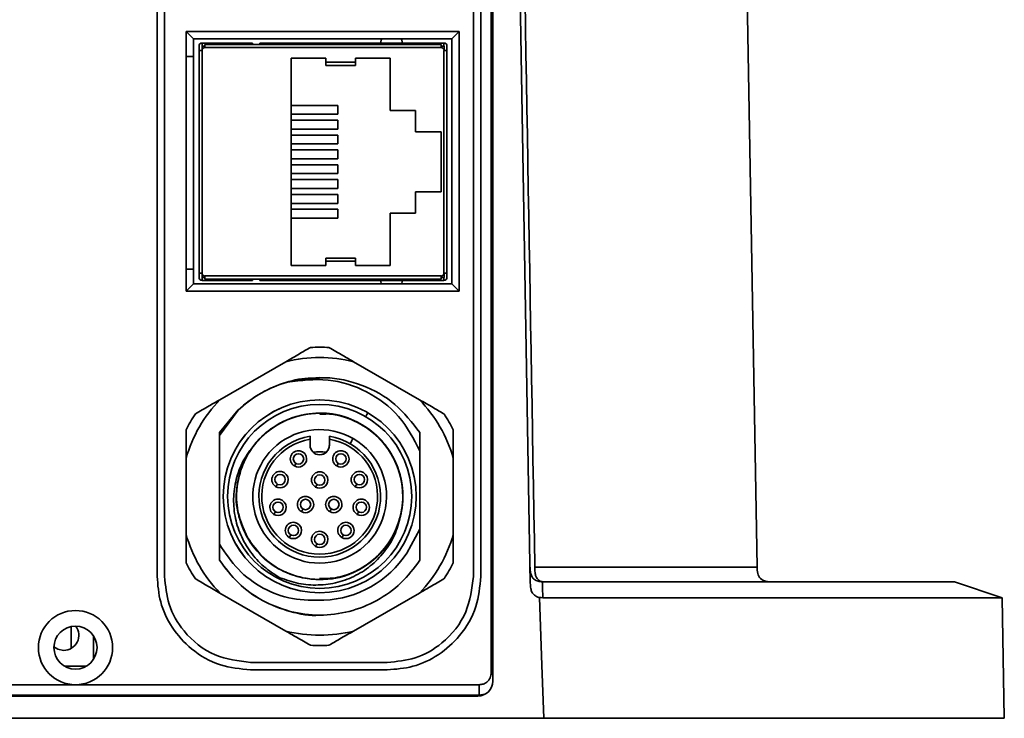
# Model space of a CAD drawing. Header units: millimetres. Extents: x -55 to 650, y 0 to 297.
# Tile 5 of 40: x 95.24 to 101.87, y 141.01 to 145.72. Entities that reach past the tile are written whole.
import ezdxf

# ---------------------------------------------------------------- set-up
doc = ezdxf.new("R2010")
doc.units = ezdxf.units.MM

msp = doc.modelspace()

# ---------------------------------------------------------------- linework, layer by layer
at = {"color": 7, "linetype": 'Continuous', "lineweight": 35}
for p, q in [((100.0826, 148.9601), (100.2036, 142.0289)), ((98.4222, 147.8506), (98.4222, 141.2606)), ((98.5721, 147.8506), (98.6756, 141.9207)), ((96.162, 145.9171), (96.162, 143.5171)), ((98.342, 143.5171), (98.342, 145.9171)), ((96.357, 145.6391), (98.197, 145.6391)), ((96.357, 145.4708), (96.357, 145.6391)), ((96.407, 145.5891), (96.357, 145.6391)), ((98.147, 145.5891), (98.197, 145.6391)), ((98.197, 145.6391), (98.197, 143.8891)), ((96.407, 145.5891), (96.407, 145.4708)), ((98.147, 145.5891), (96.407, 145.5891)), ((98.147, 143.9391), (98.147, 145.5891)), ((96.4443, 145.5395), (96.4443, 145.5105)), ((96.4443, 145.5105), (96.4443, 144.0105)), ((96.4643, 145.5105), (96.4643, 145.5395)), ((96.4643, 145.5105), (96.4653, 145.5105)), ((96.4653, 145.5405), (96.4653, 145.5605)), ((96.4653, 145.5605), (96.7661, 145.5605)), ((96.4653, 145.5405), (96.4843, 145.5405)), ((96.4653, 145.5105), (96.4653, 144.0105)), ((98.0743, 145.5505), (96.4843, 145.5505)), ((96.4843, 145.5295), (96.4843, 145.5305)), ((98.0743, 145.5295), (96.4843, 145.5295)), ((96.7661, 145.5505), (96.7661, 145.5605)), ((96.7661, 145.5605), (96.8043, 145.5605)), ((96.8043, 145.5605), (96.8043, 145.5505)), ((96.8533, 145.5605), (96.8533, 145.5505)), ((96.8533, 145.5605), (97.7926, 145.5605)), ((97.7926, 145.5505), (97.7926, 145.5605)), ((97.7926, 145.5605), (98.0933, 145.5605)), ((98.0743, 145.5405), (98.0933, 145.5405)), ((98.0743, 145.5305), (98.0743, 145.5295)), ((98.0933, 145.5405), (98.0933, 145.5605)), ((98.0933, 145.5105), (98.0943, 145.5105)), ((98.0933, 144.0105), (98.0933, 145.5105)), ((98.0943, 145.5395), (98.0943, 145.5105)), ((98.1143, 145.5105), (98.1143, 145.5395)), ((98.1143, 144.0105), (98.1143, 145.5105)), ((96.357, 144.0374), (96.357, 145.4708)), ((96.357, 145.4708), (96.407, 145.4708)), ((96.407, 145.4708), (96.407, 144.0374)), ((97.2978, 145.4598), (97.0648, 145.4598)), ((97.0648, 145.4598), (97.0648, 144.0612)), ((97.2978, 145.4598), (97.2978, 145.4308)), ((97.7309, 145.4598), (97.4978, 145.4598)), ((97.4978, 145.4308), (97.4978, 145.4598)), ((97.7309, 145.1059), (97.7309, 145.4598)), ((97.2978, 145.4308), (97.4978, 145.4308)), ((97.2978, 145.4098), (97.2978, 145.4308)), ((97.2978, 145.4098), (97.4978, 145.4098)), ((97.4978, 145.4308), (97.4978, 145.4098)), ((97.3793, 145.1405), (97.0648, 145.1405)), ((97.3793, 145.1405), (97.3793, 145.0805)), ((96.4442, 145.0408), (96.4443, 145.0408)), ((97.3793, 145.0805), (97.0648, 145.0805)), ((97.3793, 145.0405), (97.0648, 145.0405)), ((97.3793, 145.0405), (97.3793, 144.9805)), ((97.9013, 145.1059), (97.7309, 145.1059)), ((97.9013, 144.9634), (97.9013, 145.1059)), ((96.4442, 145.0238), (96.4443, 145.0238)), ((96.4442, 144.9822), (96.4443, 144.9822)), ((96.4442, 144.9739), (96.4443, 144.9739)), ((97.3793, 144.9805), (97.0648, 144.9805)), ((96.4442, 144.958), (96.4443, 144.958)), ((96.4442, 144.9146), (96.4443, 144.9146)), ((97.3793, 144.9405), (97.0648, 144.9405)), ((97.3793, 144.9405), (97.3793, 144.8805)), ((98.0749, 144.9634), (97.9013, 144.9634)), ((98.0749, 144.5575), (98.0749, 144.9634)), ((96.4442, 144.8654), (96.4443, 144.8654)), ((96.4442, 144.8459), (96.4443, 144.8459)), ((97.3793, 144.8805), (97.0648, 144.8805)), ((96.4442, 144.8101), (96.4443, 144.8101)), ((97.3793, 144.8405), (97.0648, 144.8405)), ((97.3793, 144.7805), (97.0648, 144.7805)), ((97.3793, 144.8405), (97.3793, 144.7805)), ((96.4442, 144.7685), (96.4443, 144.7685)), ((96.4442, 144.7619), (96.4442, 144.7685)), ((96.4442, 144.7619), (96.4443, 144.7619)), ((96.4442, 144.7417), (96.4442, 144.7619)), ((96.4442, 144.7417), (96.4443, 144.7417)), ((96.4442, 144.7411), (96.4442, 144.7417)), ((96.4442, 144.7411), (96.4443, 144.7411)), ((96.4442, 144.7396), (96.4443, 144.7396)), ((96.4442, 144.7322), (96.4443, 144.7322)), ((96.4442, 144.7136), (96.4443, 144.7136)), ((97.3793, 144.7405), (97.0648, 144.7405)), ((97.3793, 144.7405), (97.3793, 144.6805)), ((96.4442, 144.7015), (96.4443, 144.7015)), ((96.4442, 144.6972), (96.4443, 144.6972)), ((96.4442, 144.6972), (96.4443, 144.6972)), ((96.4442, 144.6931), (96.4443, 144.6931)), ((96.4442, 144.6913), (96.4443, 144.6913)), ((96.4442, 144.6652), (96.4442, 144.6913)), ((96.4442, 144.6652), (96.4443, 144.6652)), ((96.4442, 144.664), (96.4442, 144.6652)), ((96.4442, 144.664), (96.4443, 144.664)), ((96.4442, 144.6623), (96.4442, 144.664)), ((96.4442, 144.6623), (96.4443, 144.6623)), ((96.4442, 144.6544), (96.4442, 144.6623)), ((96.4442, 144.6544), (96.4443, 144.6544)), ((96.4442, 144.6399), (96.4442, 144.6544)), ((97.3793, 144.6805), (97.0648, 144.6805)), ((96.4442, 144.6399), (96.4443, 144.6399)), ((96.4442, 144.6207), (96.4443, 144.6207)), ((96.4442, 144.613), (96.4443, 144.613)), ((96.4442, 144.6102), (96.4442, 144.6117)), ((96.4442, 144.6102), (96.4443, 144.6102)), ((96.4442, 144.5908), (96.4442, 144.6102)), ((96.4442, 144.5908), (96.4443, 144.5908)), ((96.4442, 144.5838), (96.4442, 144.5908)), ((96.4442, 144.5838), (96.4443, 144.5838)), ((96.4442, 144.5644), (96.4442, 144.5838)), ((97.3793, 144.6405), (97.0648, 144.6405)), ((97.3793, 144.5805), (97.0648, 144.5805)), ((97.3793, 144.6405), (97.3793, 144.5805)), ((96.4442, 144.5644), (96.4443, 144.5644)), ((96.4442, 144.557), (96.4443, 144.557)), ((96.4442, 144.5493), (96.4443, 144.5493)), ((96.4442, 144.5465), (96.4443, 144.5465)), ((96.4442, 144.5271), (96.4442, 144.5465)), ((96.4442, 144.5271), (96.4443, 144.5271)), ((96.4442, 144.5201), (96.4442, 144.5271)), ((96.4442, 144.5201), (96.4443, 144.5201)), ((96.4442, 144.5008), (96.4442, 144.5201)), ((97.3793, 144.5405), (97.0648, 144.5405)), ((97.3793, 144.5405), (97.3793, 144.4805)), ((97.9013, 144.415), (97.9013, 144.5575)), ((97.9013, 144.5575), (98.0749, 144.5575)), ((96.4442, 144.5008), (96.4443, 144.5008)), ((97.3793, 144.4805), (97.0648, 144.4805)), ((97.3793, 144.4405), (97.0648, 144.4405)), ((97.3793, 144.3805), (97.0648, 144.3805)), ((97.3793, 144.4405), (97.3793, 144.3805)), ((97.7309, 144.0612), (97.7309, 144.415)), ((97.7309, 144.415), (97.9013, 144.415)), ((97.0648, 144.0612), (97.2978, 144.0612)), ((97.4978, 144.1112), (97.2978, 144.1112)), ((97.2978, 144.0902), (97.2978, 144.1112)), ((97.2978, 144.0902), (97.2978, 144.0612)), ((97.4978, 144.0902), (97.2978, 144.0902)), ((97.4978, 144.1112), (97.4978, 144.0902)), ((97.4978, 144.0612), (97.4978, 144.0902)), ((97.4978, 144.0612), (97.7309, 144.0612)), ((96.357, 143.8891), (96.357, 144.0374)), ((96.357, 144.0374), (96.407, 144.0374)), ((96.407, 144.0374), (96.407, 143.9391)), ((96.4443, 144.0105), (96.4443, 143.9815)), ((96.4653, 144.0105), (96.4643, 144.0105)), ((96.4643, 143.9815), (96.4643, 144.0105)), ((96.4653, 143.9805), (96.4653, 143.9605)), ((96.4653, 143.9805), (96.4843, 143.9805)), ((96.4843, 143.9905), (96.4843, 143.9915)), ((96.4843, 143.9915), (98.0743, 143.9915)), ((98.0743, 143.9915), (98.0743, 143.9905)), ((98.0743, 143.9805), (98.0933, 143.9805)), ((98.0943, 144.0105), (98.0933, 144.0105)), ((98.0933, 143.9805), (98.0933, 143.9605)), ((98.0943, 144.0105), (98.0943, 143.9815)), ((98.1143, 143.9815), (98.1143, 144.0105)), ((96.357, 143.8891), (96.407, 143.9391)), ((96.407, 143.9391), (98.147, 143.9391)), ((96.4653, 143.9605), (96.7661, 143.9605)), ((96.4843, 143.9705), (98.0743, 143.9705)), ((96.7661, 143.9705), (96.7661, 143.9605)), ((96.8043, 143.9605), (96.7661, 143.9605)), ((96.8043, 143.9605), (96.8043, 143.9705)), ((96.8533, 143.9605), (96.8533, 143.9705)), ((97.7926, 143.9605), (96.8533, 143.9605)), ((97.7926, 143.9705), (97.7926, 143.9605)), ((97.7926, 143.9605), (98.0933, 143.9605)), ((98.147, 143.9391), (98.197, 143.8891)), ((98.197, 143.8891), (96.357, 143.8891)), ((96.162, 143.5171), (96.162, 143.2671)), ((96.212, 143.5171), (96.212, 143.2671)), ((98.292, 143.5171), (98.292, 143.2671)), ((98.342, 143.5171), (98.342, 143.2671)), ((98.412, 143.5171), (98.412, 143.2671)), ((96.5851, 143.1576), (97.0286, 143.4137)), ((97.9286, 143.1576), (97.4851, 143.4137)), ((96.162, 143.2671), (96.162, 141.9671)), ((97.2566, 143.3062), (97.2226, 143.3019)), ((97.2226, 143.3019), (97.2566, 143.3062)), ((98.292, 143.2671), (98.292, 141.9671)), ((98.342, 141.9671), (98.342, 143.2671)), ((98.412, 143.2671), (98.412, 141.3171)), ((96.7086, 143.0885), (96.5819, 142.9356)), ((96.5819, 142.9356), (96.7086, 143.0885)), ((96.5819, 142.9163), (96.7071, 143.0874)), ((96.5819, 142.6916), (96.5819, 142.9356)), ((96.5819, 142.6916), (96.5819, 142.9356)), ((96.5819, 142.6916), (96.5819, 142.9356)), ((96.5819, 142.1835), (96.5819, 142.9163)), ((96.5819, 142.6916), (96.5819, 142.9163)), ((96.5819, 142.8974), (96.5819, 142.0859)), ((97.1919, 142.8512), (97.1919, 142.8908)), ((97.3219, 142.8908), (97.3219, 142.8512)), ((97.9319, 142.285), (97.9319, 142.8119)), ((96.3569, 142.7623), (96.3569, 142.2502)), ((98.1569, 142.2502), (98.1569, 142.7623)), ((96.5819, 142.3208), (96.5819, 142.0768)), ((96.5819, 142.3208), (96.5819, 142.0768)), ((96.5819, 142.3208), (96.5819, 142.0768)), ((96.5819, 142.3208), (96.5819, 142.0768)), ((97.9319, 142.285), (97.8435, 142.1243)), ((97.9319, 142.285), (97.9319, 142.0768)), ((97.0288, 141.998), (97.0288, 142.0005)), ((98.7737, 141.9306), (101.5321, 141.9306)), ((101.5321, 141.9306), (101.854, 141.8234)), ((96.5851, 141.8548), (97.0286, 141.5988)), ((97.9286, 141.8548), (97.4851, 141.5988)), ((101.854, 141.8234), (98.7597, 141.8234)), ((101.854, 141.8234), (101.8682, 141.0106)), ((95.5821, 141.629), (95.5821, 141.4812)), ((96.792, 141.3371), (97.712, 141.3371)), ((95.612, 141.2371), (92.892, 141.2371)), ((98.332, 141.2371), (95.612, 141.2371)), ((98.3221, 141.1605), (92.8421, 141.1605)), ((98.332, 141.1671), (92.892, 141.1671)), ((98.3671, 141.1729), (98.332, 141.1671)), ((98.7662, 141.0106), (92.3981, 141.0106)), ((98.7662, 141.0106), (101.8682, 141.0106))]:
    msp.add_line(p, q, dxfattribs=at)
at = {"color": 8, "linetype": 'Continuous', "lineweight": 35}
for p, q in [((95.7334, 141.4078), (95.7334, 141.5664)), ((95.54, 141.3612), (95.684, 141.3612)), ((98.412, 141.3171), (98.4222, 141.3171))]:
    msp.add_line(p, q, dxfattribs=at)
at = {"color": 7, "linetype": 'Continuous', "lineweight": 35, "flags": 128}
for points in [[(96.212, 143.5171), (96.212, 144.8611), (96.212, 145.9171)], [(98.292, 145.9171), (98.292, 144.5731), (98.292, 143.5171)], [(98.412, 145.9171), (98.412, 144.5731), (98.412, 143.5171)], [(97.6766, 145.5891), (97.6717, 145.5793), (97.6666, 145.5605)], [(97.8153, 145.5605), (97.8103, 145.5793), (97.8053, 145.5891)], [(97.6667, 143.9605), (97.6717, 143.9419), (97.6729, 143.9391)], [(97.8091, 143.9391), (97.8103, 143.9419), (97.8153, 143.9605)], [(96.212, 141.9671), (96.212, 142.6951), (96.212, 143.2671)], [(97.5669, 143.0432), (97.5753, 143.0577), (97.5819, 143.0691)], [(97.0966, 142.7283), (97.091, 142.7186), (97.0866, 142.711)], [(97.3822, 142.7283), (97.3766, 142.7186), (97.3722, 142.711)], [(96.9722, 142.5886), (96.9666, 142.5789), (96.9622, 142.5713)], [(97.5066, 142.5886), (97.501, 142.5789), (97.4966, 142.5713)], [(97.2394, 142.5859), (97.2338, 142.5762), (97.2294, 142.5686)], [(96.9589, 142.4021), (96.9533, 142.3924), (96.9489, 142.3848)], [(97.1441, 142.4209), (97.1385, 142.4112), (97.1341, 142.4036)], [(97.3346, 142.4209), (97.329, 142.4112), (97.3246, 142.4036)], [(97.5198, 142.4021), (97.5142, 142.3924), (97.5098, 142.3848)], [(97.0623, 142.2462), (97.0567, 142.2365), (97.0523, 142.2289)], [(97.4164, 142.2462), (97.4108, 142.2365), (97.4064, 142.2289)], [(97.2394, 142.1859), (97.2338, 142.1762), (97.2294, 142.1686)], [(98.738, 141.824), (98.7538, 141.3685), (98.7662, 141.0106)], [(95.4671, 141.4914), (95.4929, 141.4759), (95.5321, 141.4681)], [(97.712, 141.3871), (97.1968, 141.3871), (96.792, 141.3871)]]:
    msp.add_lwpolyline(points, dxfattribs=at)
at = {"color": 7, "linetype": 'Continuous', "lineweight": 35}
for centre, radius in [((97.2569, 142.5062), 0.65), ((97.2569, 142.5062), 0.62), ((97.1141, 142.7586), 0.035), ((97.3997, 142.7586), 0.035), ((96.9897, 142.619), 0.035), ((97.5241, 142.619), 0.035), ((97.2569, 142.6162), 0.035), ((96.9764, 142.4324), 0.035), ((97.1616, 142.4512), 0.035), ((97.3521, 142.4512), 0.035), ((97.5373, 142.4324), 0.035), ((97.0798, 142.2765), 0.035), ((97.4339, 142.2765), 0.035), ((97.2569, 142.2162), 0.035), ((95.612, 141.4871), 0.25), ((95.612, 141.4871), 0.145)]:
    msp.add_circle(centre, radius, dxfattribs=at)
for centre, radius, start, end in [((96.4653, 145.5395), 0.021, 90, 180), ((96.4653, 145.5395), 0.001, 90, 180), ((96.4843, 145.5105), 0.02, 90, 180), ((98.0743, 145.5105), 0.02, 0, 90), ((98.0933, 145.5395), 0.021, 0, 90), ((98.0933, 145.5395), 0.001, 0, 90), ((96.4653, 143.9815), 0.021, 180, 270), ((96.4843, 144.0105), 0.02, 180, 270), ((96.4653, 143.9815), 0.001, 180, 270), ((98.0743, 144.0105), 0.02, 270, 0), ((98.0933, 143.9815), 0.021, 270, 0), ((98.0933, 143.9815), 0.001, 270, 0), ((97.2569, 142.5062), 1.005, 86.42442, 93.57563), ((97.2569, 142.5062), 0.9357, 75.88183, 104.11822), ((97.2569, 142.5062), 0.8, 105.69184, 133.41136), ((97.2569, 142.5062), 0.9357, 135.88183, 164.11822), ((97.2569, 142.5062), 0.65, 90.01618, 270.01618), ((97.2569, 142.5062), 0.9357, 15.88183, 44.11822), ((97.2569, 142.5062), 1.005, 146.42442, 153.57563), ((97.2569, 142.5062), 0.56, 347.6388, 140.03056), ((97.257, 142.5066), 0.5598, 270.00792, 134.83961), ((97.2569, 142.5062), 1.005, 26.42442, 33.57563), ((97.2569, 142.5062), 0.45, 60.00003, 270), ((97.2569, 142.5062), 0.41, 99.12199, 80.87806), ((97.2569, 142.5062), 0.41, 99.12199, 270.01618), ((97.2569, 142.5062), 0.39, 99.59409, 80.40596), ((97.2569, 142.5062), 0.45, 270, 60.00003), ((97.1141, 142.7586), 0.055, 0.00004, 240.00003), ((97.2569, 142.8512), 0.065, 180.00004, 0.00004), ((97.2569, 142.5062), 0.3, 90, 98.41239), ((97.2569, 142.8512), 0.065, 270.01618, 321.20974), ((97.2569, 142.5062), 0.3, 81.6154, 90), ((97.3997, 142.7586), 0.055, 0.00004, 240.00003), ((97.1141, 142.7586), 0.055, 240.00003, 0.00004), ((97.3997, 142.7586), 0.055, 240.00003, 0.00004), ((96.9897, 142.619), 0.055, 0.00004, 240.00003), ((97.2569, 142.6162), 0.055, 0.00004, 240.00003), ((97.5241, 142.619), 0.055, 0.00004, 240.00003), ((96.9897, 142.619), 0.055, 240.00003, 0.00004), ((97.2569, 142.6162), 0.055, 240.00003, 0.00004), ((97.5241, 142.619), 0.055, 240.00003, 0.00004), ((96.9764, 142.4324), 0.055, 0.00004, 240.00003), ((97.1616, 142.4512), 0.055, 0.00004, 240.00003), ((97.3521, 142.4512), 0.055, 0.00004, 240.00003), ((97.5373, 142.4324), 0.055, 0.00004, 240.00003), ((96.9764, 142.4324), 0.055, 240.00003, 0.00004), ((97.1616, 142.4512), 0.055, 240.00003, 0.00004), ((97.3521, 142.4512), 0.055, 240.00003, 0.00004), ((97.5373, 142.4324), 0.055, 240.00003, 0.00004), ((97.0798, 142.2765), 0.055, 0.00004, 240.00003), ((97.4339, 142.2765), 0.055, 0.00004, 240.00003), ((97.0798, 142.2765), 0.055, 240.00003, 0.00004), ((97.2569, 142.2162), 0.055, 0.00004, 240.00003), ((97.4339, 142.2765), 0.055, 240.00003, 0.00004), ((97.2569, 142.5062), 0.9357, 195.88183, 224.11822), ((97.2569, 142.2162), 0.055, 240.00003, 0.00004), ((97.2569, 142.5062), 0.9357, 315.88183, 344.11822), ((97.2569, 142.5062), 0.7, 272.23241, 326.93315), ((97.2569, 142.5062), 1.005, 206.42442, 213.57563), ((97.2569, 142.5062), 1.005, 326.42442, 333.57563), ((95.5321, 141.5706), 0.1025, 270, 36.82417), ((97.2569, 142.5062), 0.9357, 255.88183, 284.11822), ((97.2569, 142.5062), 1.005, 266.42442, 273.57563), ((98.3221, 141.2606), 0.1001, 270, 0)]:
    msp.add_arc(centre, radius, start, end, dxfattribs=at)
for points in [[(98.6052, 147.8489), (98.6387, 145.9089), (98.6723, 143.9689), (98.7061, 142.0289)], [(98.7569, 141.9308), (98.7578, 141.8961), (98.7587, 141.8603), (98.7597, 141.8234)], [(98.7597, 141.8234), (98.7525, 141.8236), (98.7453, 141.8238), (98.738, 141.824)]]:
    msp.add_open_spline(points, degree=3, dxfattribs=at)
for points, knots in [([(96.4443, 145.5105), (96.4446, 145.5105), (96.4452, 145.5105), (96.4498, 145.5105), (96.4564, 145.5105), (96.4617, 145.5105), (96.4643, 145.5105)], [0, 0, 0, 0, 0.249999, 0.500002, 0.749998, 1, 1, 1, 1]), ([(96.4843, 145.5305), (96.4843, 145.5331), (96.4843, 145.5384), (96.4843, 145.545), (96.4843, 145.5496), (96.4843, 145.5502), (96.4843, 145.5505)], [0, 0, 0, 0, 0.249999, 0.499993, 0.750001, 1, 1, 1, 1]), ([(98.0743, 145.5505), (98.0743, 145.5502), (98.0743, 145.5496), (98.0743, 145.545), (98.0743, 145.5384), (98.0743, 145.5331), (98.0743, 145.5305)], [0, 0, 0, 0, 0.2499991, 0.500007, 0.7500005, 1, 1, 1, 1]), ([(98.0943, 145.5105), (98.097, 145.5105), (98.1023, 145.5105), (98.1089, 145.5105), (98.1134, 145.5105), (98.114, 145.5105), (98.1143, 145.5105)], [0, 0, 0, 0, 0.250005, 0.499997, 0.750002, 1, 1, 1, 1]), ([(96.4643, 144.0105), (96.4617, 144.0105), (96.4564, 144.0105), (96.4498, 144.0105), (96.4452, 144.0105), (96.4446, 144.0105), (96.4443, 144.0105)], [0, 0, 0, 0, 0.2500022, 0.499998, 0.750001, 1, 1, 1, 1]), ([(96.4843, 143.9705), (96.4843, 143.9708), (96.4843, 143.9714), (96.4843, 143.9759), (96.4843, 143.9825), (96.4843, 143.9878), (96.4843, 143.9905)], [0, 0, 0, 0, 0.249998, 0.500003, 0.749995, 1, 1, 1, 1]), ([(98.0743, 143.9905), (98.0743, 143.9878), (98.0743, 143.9825), (98.0743, 143.9759), (98.0743, 143.9714), (98.0743, 143.9708), (98.0743, 143.9705)], [0, 0, 0, 0, 0.25, 0.499999, 0.750001, 1, 1, 1, 1]), ([(98.1143, 144.0105), (98.114, 144.0105), (98.1134, 144.0105), (98.1089, 144.0105), (98.1023, 144.0105), (98.097, 144.0105), (98.0943, 144.0105)], [0, 0, 0, 0, 0.249999, 0.500001, 0.75, 1, 1, 1, 1]), ([(97.0286, 143.4137), (97.0594, 143.4315), (97.115, 143.4636), (97.1698, 143.4952), (97.1942, 143.5093)], [0, 0, 0, 0, 0.553944, 1, 1, 1, 1]), ([(97.3195, 143.5093), (97.3506, 143.4914), (97.4054, 143.4597), (97.461, 143.4276), (97.4851, 143.4137)], [0, 0, 0, 0, 0.566322, 1, 1, 1, 1]), ([(96.7071, 143.0874), (96.7523, 143.1251), (96.8428, 143.2006), (97.0056, 143.2707), (97.1463, 143.3062), (97.2308, 143.3026), (97.2566, 143.3015)], [0, 0, 0, 0, 0.290796, 0.581592, 0.872388, 1, 1, 1, 1]), ([(97.9319, 142.9356), (97.8794, 143.0033), (97.7745, 143.1388), (97.5469, 143.2648), (97.2932, 143.3228), (97.1247, 143.2919), (97.0405, 143.2764)], [0, 0, 0, 0, 0.25, 0.5, 0.75, 1, 1, 1, 1]), ([(97.0405, 143.2764), (97.1317, 143.2874), (97.314, 143.3095), (97.5797, 143.223), (97.8051, 143.0566), (97.8896, 142.8936), (97.9319, 142.8119)], [0, 0, 0, 0, 0.250429, 0.500226, 0.749707, 1, 1, 1, 1]), ([(96.4195, 143.062), (96.4506, 143.0799), (96.5054, 143.1116), (96.561, 143.1437), (96.5851, 143.1576)], [0, 0, 0, 0, 0.566322, 1, 1, 1, 1]), ([(97.9286, 143.1576), (97.9594, 143.1398), (98.015, 143.1077), (98.0698, 143.0761), (98.0942, 143.062)], [0, 0, 0, 0, 0.553945, 1, 1, 1, 1]), ([(97.2569, 141.9531), (97.2896, 141.9521), (97.3812, 141.9493), (97.5249, 142.0056), (97.6673, 142.1113), (97.7693, 142.2583), (97.8209, 142.4291), (97.8171, 142.6076), (97.7582, 142.7761), (97.6499, 142.9181), (97.503, 143.0196), (97.3319, 143.0706), (97.1534, 143.0661), (96.985, 143.0066), (96.8437, 142.8974), (96.7419, 142.7515), (96.6948, 142.575), (96.6877, 142.4159), (96.7787, 142.2097), (96.7556, 142.2541), (96.8656, 142.0847), (97.0138, 141.9935), (97.1864, 141.9406), (97.3646, 141.9474), (97.5325, 142.008), (97.6733, 142.118), (97.773, 142.266), (97.8221, 142.4377), (97.8155, 142.6162), (97.7539, 142.7838), (97.6435, 142.9241), (97.4951, 143.0233), (97.3232, 143.0717), (97.1448, 143.0644), (96.9774, 143.0023), (96.8376, 142.8914), (96.7387, 142.7425), (96.6918, 142.5709), (96.6969, 142.3909), (96.7456, 142.2834), (96.7699, 142.2296)], [0, 0, 0, 0, 0.014948, 0.041809, 0.068671, 0.095532, 0.122393, 0.149255, 0.176116, 0.202977, 0.22984, 0.256706, 0.283572, 0.310438, 0.337304, 0.36417, 0.391036, 0.417902, 0.444769, 0.460146, 0.489581, 0.516447, 0.543313, 0.570179, 0.597045, 0.623911, 0.650778, 0.677644, 0.70451, 0.731376, 0.758242, 0.785107, 0.811968, 0.83883, 0.865692, 0.892553, 0.919415, 0.946277, 0.973138, 1, 1, 1, 1]), ([(96.7699, 142.2296), (96.7906, 142.1978), (96.844, 142.1158), (96.9525, 142.0287), (97.0817, 141.9695), (97.2112, 141.9423), (97.3601, 141.9484), (97.5178, 142.0006), (97.666, 142.1084), (97.7801, 142.2731), (97.822, 142.4469), (97.8138, 142.595), (97.7834, 142.7091), (97.7276, 142.8178), (97.6304, 142.9348), (97.4919, 143.0253), (97.3256, 143.069), (97.172, 143.0668), (97.0247, 143.0234), (96.8944, 142.9422), (96.7908, 142.829), (96.7213, 142.6921), (96.691, 142.5415), (96.7023, 142.3884), (96.7543, 142.2439), (96.8431, 142.1187), (96.9622, 142.0219), (97.103, 141.9606), (97.2551, 141.9393), (97.4072, 141.9596), (97.5485, 142.02), (97.6677, 142.1162), (97.7596, 142.2403), (97.7891, 142.3377), (97.8039, 142.3863)], [0, 0, 0, 0, 0.0234041, 0.0603215, 0.0839306, 0.1109272, 0.1413054, 0.1750586, 0.2121795, 0.2526599, 0.2964912, 0.319779, 0.3439142, 0.3688967, 0.3947259, 0.4373425, 0.4686011, 0.4998598, 0.5311185, 0.5623772, 0.5936359, 0.6248946, 0.6561533, 0.687412, 0.7186708, 0.7499295, 0.7811883, 0.8124471, 0.8437059, 0.8749647, 0.9062235, 0.9374823, 0.9687412, 1, 1, 1, 1]), ([(97.2566, 143.0647), (97.2923, 143.0633), (97.3699, 143.0604), (97.5064, 143.0155), (97.6465, 142.923), (97.7583, 142.7757), (97.8172, 142.6072), (97.8209, 142.4286), (97.7691, 142.2579), (97.667, 142.1109), (97.5245, 142.0054), (97.3808, 141.9492), (97.2894, 141.9521), (97.2569, 141.9531)], [0, 0, 0, 0, 0.061034, 0.132339, 0.242998, 0.343223, 0.443447, 0.543672, 0.643897, 0.744121, 0.844346, 0.94457, 1, 1, 1, 1]), ([(97.257, 143.0597), (97.2789, 143.0614), (97.3594, 143.0677), (97.4784, 143.0264), (97.5951, 142.9578), (97.6802, 142.8785), (97.748, 142.7841), (97.7974, 142.67), (97.8213, 142.54), (97.8129, 142.4), (97.767, 142.2592), (97.6807, 142.1286), (97.5554, 142.0236), (97.4084, 141.956), (97.304, 141.9524), (97.2566, 141.9508)], [0, 0, 0, 0, 0.037417, 0.137563, 0.207515, 0.268933, 0.334782, 0.405057, 0.479756, 0.558876, 0.642411, 0.730359, 0.822714, 0.919473, 1, 1, 1, 1]), ([(97.2567, 141.9524), (97.2965, 141.9524), (97.3956, 141.9525), (97.5446, 142.0162), (97.6834, 142.1286), (97.7797, 142.2807), (97.824, 142.4547), (97.8118, 142.6341), (97.7444, 142.8003), (97.6284, 142.9385), (97.4756, 143.0292), (97.3445, 143.0706), (97.2714, 143.0626), (97.2571, 143.0611)], [0, 0, 0, 0, 0.067784, 0.168631, 0.269477, 0.370324, 0.47117, 0.572017, 0.672863, 0.77371, 0.874556, 0.975403, 1, 1, 1, 1]), ([(97.2568, 143.0648), (97.2615, 143.0652), (97.31, 143.0701), (97.4036, 143.0502), (97.5426, 142.9972), (97.6738, 142.8941), (97.7738, 142.7447), (97.8223, 142.5728), (97.8151, 142.3944), (97.753, 142.2272), (97.6421, 142.0865), (97.4935, 141.9907), (97.358, 141.9445), (97.2783, 141.9509), (97.2573, 141.9526)], [0, 0, 0, 0, 0.008085, 0.083248, 0.159764, 0.262488, 0.362704, 0.462921, 0.563137, 0.663353, 0.763569, 0.863785, 0.964001, 1, 1, 1, 1]), ([(97.2568, 143.0593), (97.2845, 143.0608), (97.3709, 143.0654), (97.5113, 143.0137), (97.6565, 142.9122), (97.7624, 142.7679), (97.8187, 142.5986), (97.8196, 142.42), (97.7653, 142.2501), (97.6609, 142.1047), (97.5168, 142.0015), (97.3752, 141.948), (97.2867, 141.9519), (97.257, 141.9532)], [0, 0, 0, 0, 0.047281, 0.147528, 0.247762, 0.347992, 0.448222, 0.548452, 0.648682, 0.748912, 0.849143, 0.949373, 1, 1, 1, 1]), ([(96.3569, 142.7623), (96.3569, 142.7978), (96.3569, 142.862), (96.3569, 142.9253), (96.3569, 142.9535)], [0, 0, 0, 0, 0.553944, 1, 1, 1, 1]), ([(96.5819, 142.9356), (96.5819, 142.8907), (96.5819, 142.8105), (96.5819, 142.7279), (96.5819, 142.6916)], [0, 0, 0, 0, 0.560022, 1, 1, 1, 1]), ([(96.5819, 142.9356), (96.5819, 142.8907), (96.5819, 142.8105), (96.5819, 142.7279), (96.5819, 142.6916)], [0, 0, 0, 0, 0.560022, 1, 1, 1, 1]), ([(96.5819, 142.9356), (96.5819, 142.8907), (96.5819, 142.8105), (96.5819, 142.7279), (96.5819, 142.6916)], [0, 0, 0, 0, 0.560023, 1, 1, 1, 1]), ([(97.9319, 142.9356), (97.9319, 142.9127), (97.9319, 142.8717), (97.9319, 142.8302), (97.9319, 142.8119)], [0, 0, 0, 0, 0.560019, 1, 1, 1, 1]), ([(98.1569, 142.9535), (98.1569, 142.9176), (98.1569, 142.8544), (98.1569, 142.7901), (98.1569, 142.7623)], [0, 0, 0, 0, 0.566322, 1, 1, 1, 1]), ([(96.5819, 142.8974), (96.5819, 142.8594), (96.5819, 142.7916), (96.5819, 142.7222), (96.5819, 142.6916)], [0, 0, 0, 0, 0.560013, 1, 1, 1, 1]), ([(96.989, 141.9582), (96.9516, 141.9818), (96.8765, 142.0292), (96.7875, 142.1298), (96.7202, 142.2449), (96.6818, 142.3727), (96.6725, 142.5058), (96.6953, 142.6374), (96.7443, 142.7626), (96.8, 142.8317), (96.8277, 142.8659)], [0, 0, 0, 0, 0.124764, 0.250227, 0.375839, 0.499948, 0.624516, 0.750019, 0.875886, 1, 1, 1, 1]), ([(97.1919, 142.8908), (97.1919, 142.8946), (97.1919, 142.9013), (97.1919, 142.9081), (97.1919, 142.911)], [0, 0, 0, 0, 0.5600269, 1, 1, 1, 1]), ([(97.3219, 142.911), (97.3219, 142.9073), (97.3219, 142.9005), (97.3219, 142.8937), (97.3219, 142.8908)], [0, 0, 0, 0, 0.559972, 1, 1, 1, 1]), ([(97.3219, 142.911), (97.3219, 142.9014), (97.3219, 142.8869), (97.3219, 142.8661), (97.3219, 142.8562), (97.3219, 142.8512)], [0, 0, 0, 0, 0.497851, 0.748465, 1, 1, 1, 1]), ([(97.3219, 142.8512), (97.3215, 142.8462), (97.3208, 142.836), (97.3161, 142.8237), (97.3105, 142.814), (97.3051, 142.8074), (97.3011, 142.8035), (97.3009, 142.8034), (97.3008, 142.8033)], [0, 0, 0, 0, 0.1695259, 0.3449261, 0.517712, 0.6902858, 0.8625977, 1, 1, 1, 1]), ([(96.5819, 142.0768), (96.5819, 142.1218), (96.5819, 142.202), (96.5819, 142.2845), (96.5819, 142.3208)], [0, 0, 0, 0, 0.560031, 1, 1, 1, 1]), ([(96.5819, 142.0768), (96.5819, 142.1218), (96.5819, 142.202), (96.5819, 142.2845), (96.5819, 142.3208)], [0, 0, 0, 0, 0.560031, 1, 1, 1, 1]), ([(96.5819, 142.0768), (96.5819, 142.1218), (96.5819, 142.202), (96.5819, 142.2845), (96.5819, 142.3208)], [0, 0, 0, 0, 0.560032, 1, 1, 1, 1]), ([(96.5819, 142.1835), (96.5819, 142.209), (96.5819, 142.2544), (96.5819, 142.3005), (96.5819, 142.3208)], [0, 0, 0, 0, 0.559997, 1, 1, 1, 1]), ([(97.8039, 142.3863), (97.7936, 142.3436), (97.773, 142.2575), (97.7041, 142.1424), (97.6142, 142.0438), (97.5037, 141.9698), (97.3796, 141.9221), (97.2477, 141.9047), (97.1139, 141.9132), (97.0306, 141.9433), (96.9891, 141.9583)], [0, 0, 0, 0, 0.12412, 0.250142, 0.375663, 0.500116, 0.623988, 0.749688, 0.87521, 1, 1, 1, 1]), ([(97.9319, 142.3208), (97.9319, 142.2747), (97.9319, 142.1922), (97.9319, 142.1121), (97.9319, 142.0768)], [0, 0, 0, 0, 0.559892, 1, 1, 1, 1]), ([(97.9319, 142.3208), (97.9319, 142.2747), (97.9319, 142.1922), (97.9319, 142.1121), (97.9319, 142.0768)], [0, 0, 0, 0, 0.559892, 1, 1, 1, 1]), ([(97.9319, 142.3208), (97.9319, 142.2747), (97.9319, 142.1922), (97.9319, 142.1121), (97.9319, 142.0768)], [0, 0, 0, 0, 0.559892, 1, 1, 1, 1]), ([(96.3569, 142.059), (96.3569, 142.0948), (96.3569, 142.1581), (96.3569, 142.2223), (96.3569, 142.2502)], [0, 0, 0, 0, 0.566322, 1, 1, 1, 1]), ([(98.1569, 142.2502), (98.1569, 142.2146), (98.1569, 142.1504), (98.1569, 142.0872), (98.1569, 142.059)], [0, 0, 0, 0, 0.553944, 1, 1, 1, 1]), ([(97.2841, 141.8068), (97.2134, 141.806), (97.0724, 141.8046), (96.8722, 141.8804), (96.6993, 142.0065), (96.6211, 142.1244), (96.5819, 142.1835)], [0, 0, 0, 0, 0.250303, 0.499015, 0.748671, 1, 1, 1, 1]), ([(96.5819, 142.0768), (96.5819, 142.0785), (96.5819, 142.0815), (96.5819, 142.0845), (96.5819, 142.0859)], [0, 0, 0, 0, 0.5599971, 1, 1, 1, 1]), ([(96.5819, 142.0768), (96.6219, 142.023), (96.702, 141.9152), (96.8683, 141.7979), (97.0559, 141.723), (97.2569, 141.6978), (97.4578, 141.723), (97.6454, 141.7979), (97.8117, 141.9152), (97.8918, 142.023), (97.9319, 142.0768)], [0, 0, 0, 0, 0.125, 0.25, 0.375, 0.5, 0.625, 0.75, 0.875, 1, 1, 1, 1]), ([(97.2571, 141.7063), (97.257, 141.7062), (97.1907, 141.6979), (97.0555, 141.7269), (96.8684, 141.7969), (96.702, 141.9155), (96.6219, 142.0231), (96.5819, 142.0768)], [0, 0, 0, 0, 0.000279, 0.250209, 0.50014, 0.75007, 1, 1, 1, 1]), ([(98.6737, 142.0289), (98.6739, 142.0205), (98.6743, 142.0037), (98.6791, 141.9791), (98.6884, 141.9606), (98.6996, 141.9489), (98.7099, 141.9418), (98.7218, 141.9366), (98.7342, 141.9333), (98.7461, 141.9315), (98.7535, 141.9311), (98.7569, 141.9309)], [0, 0, 0, 0, 0.1687575, 0.338405, 0.4999807, 0.5790322, 0.6617353, 0.7505194, 0.8414795, 0.9249196, 1, 1, 1, 1]), ([(98.7061, 142.0289), (98.9413, 142.0289), (99.154, 142.0289), (99.5255, 142.0289), (99.6843, 142.0289), (99.9412, 142.0289), (100.0392, 142.0289), (100.1705, 142.0289), (100.2036, 142.0289), (100.2036, 142.0289)], [0, 0, 0, 0, 0.25, 0.25, 0.5, 0.5, 0.75, 0.75, 1, 1, 1, 1]), ([(98.7737, 141.9306), (98.7677, 141.9307), (98.7567, 141.9308), (98.7418, 141.9347), (98.7301, 141.9418), (98.7206, 141.9525), (98.7119, 141.9695), (98.7063, 141.996), (98.7062, 142.017), (98.7061, 142.0289)], [0, 0, 0, 0, 0.160297, 0.294758, 0.406591, 0.50027, 0.61857, 0.782518, 1, 1, 1, 1]), ([(100.3036, 141.9306), (100.2898, 141.9306), (100.2755, 141.9309), (100.2482, 141.9372), (100.2357, 141.9431), (100.2173, 141.9612), (100.2112, 141.9736), (100.2044, 142.0008), (100.2039, 142.0151), (100.2036, 142.0289)], [0, 0, 0, 0, 0.25, 0.25, 0.5, 0.5, 0.75, 0.75, 1, 1, 1, 1]), ([(96.162, 141.9671), (96.1667, 141.9088), (96.1765, 141.7879), (96.2573, 141.6166), (96.393, 141.4651), (96.5789, 141.3576), (96.7228, 141.3438), (96.792, 141.3371)], [0, 0, 0, 0, 0.176813, 0.367149, 0.563551, 0.790275, 1, 1, 1, 1]), ([(96.792, 141.3871), (96.7098, 141.3973), (96.5388, 141.4186), (96.3442, 141.5755), (96.231, 141.7706), (96.2182, 141.9033), (96.212, 141.9671)], [0, 0, 0, 0, 0.270261, 0.562429, 0.789736, 1, 1, 1, 1]), ([(96.5851, 141.8548), (96.5543, 141.8726), (96.4987, 141.9047), (96.444, 141.9363), (96.4195, 141.9504)], [0, 0, 0, 0, 0.553944, 1, 1, 1, 1]), ([(98.292, 141.9671), (98.2818, 141.8849), (98.2605, 141.7139), (98.1036, 141.5193), (97.9085, 141.4061), (97.7758, 141.3933), (97.712, 141.3871)], [0, 0, 0, 0, 0.2702614, 0.5624294, 0.7897365, 1, 1, 1, 1]), ([(97.712, 141.3371), (97.7702, 141.3418), (97.8912, 141.3516), (98.0625, 141.4324), (98.214, 141.5681), (98.3215, 141.754), (98.3353, 141.8979), (98.342, 141.9671)], [0, 0, 0, 0, 0.176813, 0.367149, 0.563551, 0.790275, 1, 1, 1, 1]), ([(98.0942, 141.9504), (98.0631, 141.9325), (98.0084, 141.9009), (97.9527, 141.8688), (97.9286, 141.8548)], [0, 0, 0, 0, 0.566322, 1, 1, 1, 1]), ([(98.7737, 141.9306), (98.7704, 141.9307), (98.7648, 141.9308), (98.7593, 141.9308), (98.7569, 141.9308)], [0, 0, 0, 0, 0.579476, 1, 1, 1, 1]), ([(98.738, 141.824), (98.7342, 141.8252), (98.7268, 141.8273), (98.7165, 141.8318), (98.7074, 141.8372), (98.6995, 141.8436), (98.6928, 141.8509), (98.6841, 141.8637), (98.6771, 141.8875), (98.6762, 141.9086), (98.6756, 141.9207)], [0, 0, 0, 0, 0.094661, 0.182956, 0.266116, 0.345608, 0.423108, 0.500422, 0.71224, 1, 1, 1, 1]), ([(97.1942, 141.5032), (97.1632, 141.5211), (97.1084, 141.5527), (97.0527, 141.5848), (97.0286, 141.5988)], [0, 0, 0, 0, 0.566322, 1, 1, 1, 1]), ([(97.4851, 141.5988), (97.4543, 141.581), (97.3987, 141.5489), (97.344, 141.5173), (97.3195, 141.5032)], [0, 0, 0, 0, 0.553944, 1, 1, 1, 1]), ([(98.412, 141.3171), (98.4106, 141.3058), (98.4076, 141.2822), (98.386, 141.2553), (98.3591, 141.2397), (98.3408, 141.2379), (98.332, 141.2371)], [0, 0, 0, 0, 0.270261, 0.56243, 0.789736, 1, 1, 1, 1]), ([(98.332, 141.2371), (98.332, 141.2272), (98.332, 141.2065), (98.332, 141.1831), (98.332, 141.1694), (98.332, 141.1678), (98.332, 141.1671)], [0, 0, 0, 0, 0.270262, 0.562429, 0.789738, 1, 1, 1, 1])]:
    msp.add_open_spline(points, degree=3, knots=knots, dxfattribs=at)
at = {"color": 8, "linetype": 'Continuous', "lineweight": 35}
msp.add_open_spline([(97.4819, 142.8959), (97.4816, 142.8955), (97.4811, 142.8946), (97.4768, 142.8872), (97.4705, 142.8762), (97.4647, 142.8663), (97.4619, 142.8613)], degree=3, knots=[0, 0, 0, 0, 0.2499993, 0.5000011, 0.7500013, 1, 1, 1, 1], dxfattribs=at)

doc.saveas('drawing.dxf')
